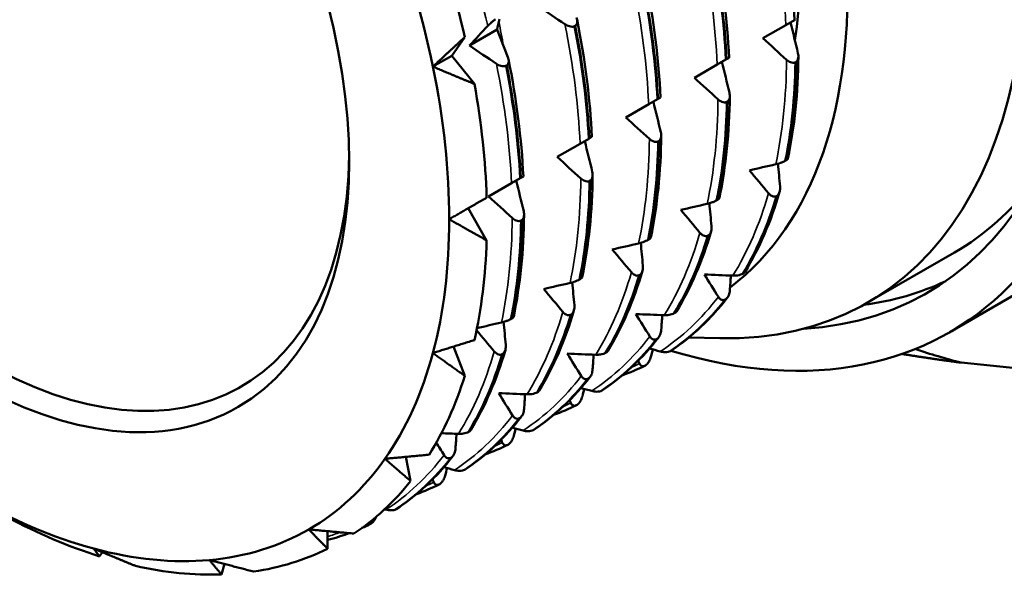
# Model space of a CAD drawing. Header units: millimetres. Extents: x 61 to 380, y 52 to 244.
# Tile 18 of 28: x 305 to 324, y 86 to 97. Entities that reach past the tile are written whole.
import ezdxf

# ---------------------------------------------------------------- set-up
doc = ezdxf.new("R2010")
doc.units = ezdxf.units.MM
doc.layers.add('Видимые тонкие (ГОСТ)', color=7, linetype='Continuous', lineweight=35)
doc.layers.add('Видимый контур (ГОСТ)', color=7, linetype='Continuous', lineweight=50)

msp = doc.modelspace()

# ---------------------------------------------------------------- linework, layer by layer
at = {"layer": 'Видимые тонкие (ГОСТ)'}
msp.add_ellipse((317.134, 105.547), major_axis=(7.75, -13.423), ratio=0.57735, start_param=0, end_param=3.141593, dxfattribs=at)
for points in [[(313.112, 98.86), (313.419, 98.069), (313.671, 97.276), (313.863, 96.496)], [(319.16, 98.749), (319.315, 97.979), (319.41, 97.228), (319.443, 96.51)], [(317.875, 98.008), (318.031, 97.238), (318.126, 96.486), (318.158, 95.768)], [(316.591, 97.266), (316.747, 96.496), (316.842, 95.745), (316.874, 95.027)], [(314.067, 96.577), (314.099, 96.422), (314.128, 96.268), (314.155, 96.115)], [(315.307, 96.525), (315.463, 95.755), (315.557, 95.003), (315.59, 94.286)], [(314.023, 95.783), (314.178, 95.013), (314.273, 94.262), (314.306, 93.544)], [(319.455, 95.86), (319.45, 95.164), (319.382, 94.507), (319.254, 93.901)], [(318.171, 95.119), (318.166, 94.423), (318.098, 93.765), (317.97, 93.159)], [(316.887, 94.377), (316.881, 93.682), (316.814, 93.024), (316.686, 92.418)], [(315.603, 93.636), (315.597, 92.94), (315.53, 92.283), (315.402, 91.676)], [(319.119, 93.358), (318.954, 92.785), (318.73, 92.266), (318.451, 91.813)], [(314.318, 92.895), (314.313, 92.199), (314.246, 91.541), (314.117, 90.935)], [(317.835, 92.617), (317.67, 92.043), (317.446, 91.525), (317.166, 91.072)], [(316.551, 91.875), (316.386, 91.302), (316.162, 90.783), (315.882, 90.33)], [(318.179, 91.416), (317.866, 91.004), (317.501, 90.66), (317.091, 90.392)], [(315.267, 91.134), (315.102, 90.56), (314.877, 90.042), (314.598, 89.589)], [(316.895, 90.674), (316.582, 90.263), (316.217, 89.919), (315.807, 89.651)], [(313.983, 90.393), (313.818, 89.819), (313.593, 89.3), (313.314, 88.848)], [(316.701, 90.167), (316.651, 90.142), (316.601, 90.118), (316.55, 90.095)], [(315.61, 89.933), (315.298, 89.521), (314.933, 89.178), (314.522, 88.91)], [(315.417, 89.426), (315.367, 89.401), (315.317, 89.376), (315.266, 89.353)], [(314.326, 89.192), (314.014, 88.78), (313.649, 88.436), (313.238, 88.168)], [(314.133, 88.685), (314.083, 88.659), (314.032, 88.635), (313.982, 88.612)], [(313.042, 88.45), (312.73, 88.038), (312.365, 87.695), (311.954, 87.427)], [(312.848, 87.943), (312.799, 87.918), (312.748, 87.894), (312.697, 87.87)], [(311.098, 87.001), (311.021, 86.973), (310.942, 86.947), (310.862, 86.923)]]:
    msp.add_open_spline(points, degree=3, dxfattribs=at)
at = {"layer": 'Видимый контур (ГОСТ)'}
for p, q in [((315.499, 96.496), (315.487, 96.489)), ((319.014, 96.263), (319.443, 96.51)), ((319.443, 96.51), (319.606, 96.604)), ((319.606, 96.604), (319.618, 96.611)), ((313.432, 96.284), (313.187, 95.935)), ((313.518, 96.126), (314.034, 96.424)), ((312.833, 95.731), (313.187, 95.935)), ((313.187, 95.935), (313.612, 95.406)), ((318.333, 95.869), (318.38, 95.896)), ((314.215, 95.754), (314.203, 95.747)), ((317.73, 95.521), (318.158, 95.768)), ((318.158, 95.768), (318.321, 95.863)), ((318.321, 95.863), (318.333, 95.869)), ((319.633, 95.818), (319.621, 95.811)), ((317.049, 95.128), (317.096, 95.155)), ((316.446, 94.78), (316.874, 95.027)), ((316.874, 95.027), (317.037, 95.121)), ((317.037, 95.121), (317.049, 95.128)), ((318.349, 95.077), (318.337, 95.07)), ((315.765, 94.387), (315.812, 94.414)), ((315.162, 94.038), (315.59, 94.286)), ((315.59, 94.286), (315.753, 94.38)), ((315.753, 94.38), (315.765, 94.387)), ((317.064, 94.335), (317.052, 94.328)), ((319.431, 93.965), (319.443, 93.972)), ((314.481, 93.645), (314.527, 93.672)), ((313.877, 93.297), (314.306, 93.544)), ((314.306, 93.544), (314.469, 93.638)), ((314.469, 93.638), (314.481, 93.645)), ((315.78, 93.594), (315.768, 93.587)), ((319.279, 93.31), (319.267, 93.303)), ((318.147, 93.224), (318.159, 93.231)), ((313.493, 93.075), (313.84, 92.474)), ((314.496, 92.852), (314.484, 92.845)), ((317.994, 92.569), (317.982, 92.562)), ((316.863, 92.482), (316.875, 92.489)), ((322.598, 92.246), (320.971, 91.307)), ((324.884, 92.123), (322.515, 90.756)), ((316.71, 91.828), (316.698, 91.821)), ((318.636, 91.848), (318.648, 91.855)), ((315.578, 91.741), (315.591, 91.748)), ((318.317, 91.37), (318.305, 91.363)), ((315.426, 91.086), (315.414, 91.079)), ((317.352, 91.107), (317.364, 91.114)), ((314.294, 91), (314.306, 91.007)), ((317.032, 90.629), (317.02, 90.622)), ((317.627, 90.655), (318.207, 90.642)), ((313.219, 90.483), (313.432, 89.935)), ((316.068, 90.365), (316.08, 90.372)), ((317.28, 90.399), (317.292, 90.406)), ((314.142, 90.345), (314.13, 90.338)), ((322.724, 90.182), (325.633, 89.894)), ((316.816, 90.131), (316.804, 90.124)), ((315.748, 89.887), (315.736, 89.88)), ((314.784, 89.624), (314.796, 89.631)), ((315.995, 89.658), (316.007, 89.665)), ((315.532, 89.39), (315.52, 89.383)), ((314.464, 89.146), (314.452, 89.139)), ((313.5, 88.882), (313.512, 88.889)), ((314.711, 88.916), (314.723, 88.923)), ((314.248, 88.649), (314.236, 88.642)), ((312.324, 88.416), (312.417, 87.964)), ((313.18, 88.404), (313.168, 88.397)), ((313.427, 88.175), (313.439, 88.182)), ((312.963, 87.907), (312.951, 87.9)), ((312.143, 87.433), (312.155, 87.44)), ((311.679, 87.166), (311.667, 87.159)), ((310.862, 87.023), (310.862, 86.694)), ((306.645, 86.629), (306.591, 86.552)), ((308.928, 86.409), (308.875, 86.213))]:
    msp.add_line(p, q, dxfattribs=at)
for centre, major_axis, start_param, end_param in [((314.765, 104.179), (7.75, -13.423), 5.730321, 9.987898), ((314.765, 104.179), (7.325, -12.687), 6.002153, 9.70581), ((313.846, 103.648), (7.125, -12.341), 5.945339, 9.762625), ((319.213, 106.747), (7.225, -12.514), 0.123388, 2.054726), ((311.583, 102.342), (6.375, -11.042), 0.071478, 3.158847), ((311.583, 102.342), (-5.75, 9.959), 3.76829, 5.639651), ((304.371, 98.178), (4.875, -8.444), 2.371463, 7.053315), ((304.159, 98.055), (6.35, -10.999), 1.047198, 1.308997), ((304.512, 98.259), (6.6, -11.432), 1.084393, 1.271801), ((304.159, 98.055), (6.35, -10.999), 0.785398, 1.047198), ((304.512, 98.259), (6.6, -11.432), 0.822594, 1.010002), ((315.473, 104.587), (7.125, -12.341), 0, 0.239473), ((304.159, 98.055), (6.35, -10.999), 0.523599, 0.785398), ((304.512, 98.259), (6.6, -11.432), 0.560794, 0.748202), ((315.473, 104.587), (7.325, -12.687), 6.048734, 6.2349), ((304.159, 98.055), (6.35, -10.999), 0.261799, 0.523599), ((319.213, 106.747), (9.242, -16.008), 5.701955, 5.769724), ((304.512, 98.259), (6.6, -11.432), 0.298995, 0.486403), ((304.159, 98.055), (6.35, -10.999), 0, 0.261799), ((304.512, 98.259), (6.6, -11.432), 0.037196, 0.224604), ((304.159, 98.055), (-6.35, 10.999), 2.356194, 2.617994), ((304.512, 98.259), (-6.6, 11.432), 2.39339, 2.580798), ((304.159, 98.055), (6.35, -10.999), 6.021386, 6.283185), ((304.159, 98.055), (6.35, -10.999), 5.759587, 6.021386), ((304.512, 98.259), (6.6, -11.432), 6.058582, 6.24599), ((304.512, 98.259), (6.6, -11.432), 5.796782, 5.98419)]:
    msp.add_ellipse(centre, major_axis=major_axis, ratio=0.57735, start_param=start_param, end_param=end_param, dxfattribs=at)
msp.add_ellipse((304.159, 98.055), major_axis=(-5.025, 8.704), ratio=0.57735, dxfattribs=at)
for points, knots in [([(324.884, 92.123), (325.711, 92.601), (326.406, 93.305), (327.468, 95.097), (327.831, 96.19), (328.189, 98.659), (328.18, 100.038), (327.788, 102.935), (327.404, 104.452), (326.303, 107.473), (325.587, 108.975), (323.892, 111.812), (322.914, 113.148), (320.796, 115.518), (319.656, 116.552), (317.325, 118.215), (316.135, 118.842), (313.825, 119.623), (312.705, 119.777), (310.842, 119.605), (310.069, 119.365), (309.384, 118.97)], [3.926991, 3.926991, 3.926991, 3.926991, 4.240944, 4.240944, 4.559126, 4.559126, 4.880513, 4.880513, 5.202093, 5.202093, 5.523395, 5.523395, 5.844596, 5.844596, 6.165936, 6.165936, 6.487552, 6.487552, 6.808722, 6.808722, 7.068583, 7.068583, 7.068583, 7.068583]), ([(313.863, 96.496), (313.872, 96.506), (313.883, 96.516), (313.904, 96.536), (313.914, 96.546), (313.94, 96.568), (313.955, 96.58), (313.983, 96.601), (313.996, 96.609), (314.008, 96.617)], [-0.02001764, -0.02001764, -0.02001764, -0.02001764, -0.01517559, -0.01517559, -0.01064091, -0.01064091, -0.00496205, -0.00496205, 0, 0, 0, 0]), ([(315.522, 96.649), (315.528, 96.635), (315.532, 96.621), (315.537, 96.594), (315.538, 96.581), (315.536, 96.553), (315.532, 96.538), (315.518, 96.513), (315.51, 96.503), (315.499, 96.496)], [-0.02001764, -0.02001764, -0.02001764, -0.02001764, -0.01517559, -0.01517559, -0.01064091, -0.01064091, -0.00496205, -0.00496205, 0, 0, 0, 0]), ([(315.487, 96.489), (315.48, 96.486), (315.473, 96.483), (315.458, 96.48), (315.45, 96.479), (315.424, 96.478), (315.406, 96.481), (315.362, 96.494), (315.334, 96.507), (315.307, 96.525)], [-0.02234974, -0.02234974, -0.02234974, -0.02234974, -0.0193503, -0.0193503, -0.01627138, -0.01627138, -0.00971082, -0.00971082, 0, 0, 0, 0]), ([(314.238, 95.908), (314.243, 95.894), (314.248, 95.88), (314.252, 95.853), (314.253, 95.84), (314.252, 95.811), (314.248, 95.796), (314.234, 95.772), (314.226, 95.762), (314.215, 95.754)], [-0.02001764, -0.02001764, -0.02001764, -0.02001764, -0.01517559, -0.01517559, -0.01064091, -0.01064091, -0.00496205, -0.00496205, 0, 0, 0, 0]), ([(319.67, 95.984), (319.674, 95.969), (319.676, 95.953), (319.678, 95.923), (319.678, 95.909), (319.673, 95.878), (319.668, 95.862), (319.653, 95.836), (319.644, 95.826), (319.633, 95.818)], [-0.02001764, -0.02001764, -0.02001764, -0.02001764, -0.01517559, -0.01517559, -0.01064091, -0.01064091, -0.00496205, -0.00496205, 0, 0, 0, 0]), ([(314.203, 95.747), (314.196, 95.744), (314.189, 95.742), (314.174, 95.738), (314.166, 95.737), (314.14, 95.737), (314.122, 95.739), (314.077, 95.752), (314.05, 95.765), (314.023, 95.783)], [-0.02234974, -0.02234974, -0.02234974, -0.02234974, -0.0193503, -0.0193503, -0.01627138, -0.01627138, -0.00971082, -0.00971082, 0, 0, 0, 0]), ([(319.621, 95.811), (319.614, 95.808), (319.607, 95.806), (319.593, 95.803), (319.585, 95.802), (319.561, 95.803), (319.544, 95.807), (319.503, 95.823), (319.479, 95.839), (319.455, 95.86)], [-0.02234974, -0.02234974, -0.02234974, -0.02234974, -0.0193503, -0.0193503, -0.01627138, -0.01627138, -0.00971082, -0.00971082, 0, 0, 0, 0]), ([(318.386, 95.243), (318.39, 95.228), (318.392, 95.212), (318.394, 95.182), (318.394, 95.168), (318.389, 95.137), (318.384, 95.121), (318.369, 95.094), (318.36, 95.084), (318.349, 95.077)], [-0.02001764, -0.02001764, -0.02001764, -0.02001764, -0.01517559, -0.01517559, -0.01064091, -0.01064091, -0.00496205, -0.00496205, 0, 0, 0, 0]), ([(318.337, 95.07), (318.33, 95.067), (318.323, 95.064), (318.309, 95.061), (318.301, 95.061), (318.277, 95.061), (318.26, 95.065), (318.219, 95.082), (318.194, 95.098), (318.171, 95.119)], [-0.02234974, -0.02234974, -0.02234974, -0.02234974, -0.0193503, -0.0193503, -0.01627138, -0.01627138, -0.00971082, -0.00971082, 0, 0, 0, 0]), ([(317.102, 94.502), (317.106, 94.486), (317.108, 94.471), (317.11, 94.441), (317.11, 94.426), (317.105, 94.395), (317.1, 94.379), (317.085, 94.353), (317.076, 94.343), (317.064, 94.335)], [-0.02001764, -0.02001764, -0.02001764, -0.02001764, -0.01517559, -0.01517559, -0.01064091, -0.01064091, -0.00496205, -0.00496205, 0, 0, 0, 0]), ([(317.052, 94.328), (317.046, 94.325), (317.039, 94.323), (317.024, 94.32), (317.017, 94.319), (316.993, 94.32), (316.976, 94.324), (316.935, 94.34), (316.91, 94.356), (316.887, 94.377)], [-0.02234974, -0.02234974, -0.02234974, -0.02234974, -0.0193503, -0.0193503, -0.01627138, -0.01627138, -0.00971082, -0.00971082, 0, 0, 0, 0]), ([(319.254, 93.901), (319.267, 93.904), (319.281, 93.907), (319.309, 93.915), (319.323, 93.92), (319.355, 93.931), (319.373, 93.938), (319.405, 93.952), (319.419, 93.958), (319.431, 93.965)], [-0.02001764, -0.02001764, -0.02001764, -0.02001764, -0.01517559, -0.01517559, -0.01064091, -0.01064091, -0.00496205, -0.00496205, 0, 0, 0, 0]), ([(319.443, 93.972), (319.449, 93.976), (319.454, 93.979), (319.463, 93.986), (319.467, 93.989), (319.478, 93.999), (319.481, 94.005), (319.482, 94.009)], [-0.02234974, -0.02234974, -0.02234974, -0.02234974, -0.0193503, -0.0193503, -0.01627138, -0.01627138, -0.00976275, -0.00976275, -0.00976275, -0.00976275]), ([(315.818, 93.76), (315.821, 93.745), (315.824, 93.729), (315.826, 93.699), (315.825, 93.685), (315.821, 93.654), (315.816, 93.638), (315.801, 93.612), (315.791, 93.601), (315.78, 93.594)], [-0.02001764, -0.02001764, -0.02001764, -0.02001764, -0.01517559, -0.01517559, -0.01064091, -0.01064091, -0.00496205, -0.00496205, 0, 0, 0, 0]), ([(315.768, 93.587), (315.762, 93.584), (315.755, 93.581), (315.74, 93.578), (315.733, 93.578), (315.708, 93.578), (315.692, 93.582), (315.651, 93.599), (315.626, 93.615), (315.603, 93.636)], [-0.02234974, -0.02234974, -0.02234974, -0.02234974, -0.0193503, -0.0193503, -0.01627138, -0.01627138, -0.00971082, -0.00971082, 0, 0, 0, 0]), ([(319.334, 93.482), (319.336, 93.466), (319.336, 93.45), (319.334, 93.419), (319.332, 93.404), (319.324, 93.372), (319.317, 93.355), (319.3, 93.328), (319.29, 93.318), (319.279, 93.31)], [-0.02001764, -0.02001764, -0.02001764, -0.02001764, -0.01517559, -0.01517559, -0.01064091, -0.01064091, -0.00496205, -0.00496205, 0, 0, 0, 0]), ([(319.267, 93.303), (319.26, 93.3), (319.253, 93.298), (319.24, 93.295), (319.233, 93.295), (319.21, 93.296), (319.195, 93.301), (319.159, 93.319), (319.138, 93.336), (319.119, 93.358)], [-0.02234974, -0.02234974, -0.02234974, -0.02234974, -0.0193503, -0.0193503, -0.01627138, -0.01627138, -0.00971082, -0.00971082, 0, 0, 0, 0]), ([(317.97, 93.159), (317.983, 93.162), (317.997, 93.166), (318.025, 93.174), (318.039, 93.178), (318.071, 93.189), (318.089, 93.196), (318.121, 93.21), (318.135, 93.217), (318.147, 93.224)], [-0.02001764, -0.02001764, -0.02001764, -0.02001764, -0.01517559, -0.01517559, -0.01064091, -0.01064091, -0.00496205, -0.00496205, 0, 0, 0, 0]), ([(318.159, 93.231), (318.165, 93.234), (318.17, 93.238), (318.179, 93.245), (318.183, 93.248), (318.193, 93.257), (318.197, 93.263), (318.198, 93.268)], [-0.02234974, -0.02234974, -0.02234974, -0.02234974, -0.0193503, -0.0193503, -0.01627138, -0.01627138, -0.00976275, -0.00976275, -0.00976275, -0.00976275]), ([(314.534, 93.019), (314.537, 93.003), (314.54, 92.988), (314.542, 92.958), (314.541, 92.943), (314.537, 92.913), (314.531, 92.896), (314.516, 92.87), (314.507, 92.86), (314.496, 92.852)], [-0.02001764, -0.02001764, -0.02001764, -0.02001764, -0.01517559, -0.01517559, -0.01064091, -0.01064091, -0.00496205, -0.00496205, 0, 0, 0, 0]), ([(314.484, 92.845), (314.478, 92.842), (314.471, 92.84), (314.456, 92.837), (314.448, 92.836), (314.424, 92.837), (314.407, 92.841), (314.367, 92.857), (314.342, 92.873), (314.318, 92.895)], [-0.02234974, -0.02234974, -0.02234974, -0.02234974, -0.0193503, -0.0193503, -0.01627138, -0.01627138, -0.00971082, -0.00971082, 0, 0, 0, 0]), ([(317.982, 92.562), (317.976, 92.559), (317.969, 92.557), (317.955, 92.554), (317.948, 92.554), (317.926, 92.555), (317.911, 92.559), (317.875, 92.577), (317.854, 92.594), (317.835, 92.617)], [-0.02234974, -0.02234974, -0.02234974, -0.02234974, -0.0193503, -0.0193503, -0.01627138, -0.01627138, -0.00971082, -0.00971082, 0, 0, 0, 0]), ([(318.05, 92.741), (318.052, 92.725), (318.052, 92.709), (318.05, 92.678), (318.048, 92.663), (318.04, 92.631), (318.033, 92.614), (318.015, 92.587), (318.006, 92.577), (317.994, 92.569)], [-0.02001764, -0.02001764, -0.02001764, -0.02001764, -0.01517559, -0.01517559, -0.01064091, -0.01064091, -0.00496205, -0.00496205, 0, 0, 0, 0]), ([(316.686, 92.418), (316.699, 92.421), (316.713, 92.424), (316.741, 92.433), (316.755, 92.437), (316.787, 92.448), (316.805, 92.455), (316.836, 92.469), (316.85, 92.476), (316.863, 92.482)], [-0.02001764, -0.02001764, -0.02001764, -0.02001764, -0.01517559, -0.01517559, -0.01064091, -0.01064091, -0.00496205, -0.00496205, 0, 0, 0, 0]), ([(316.875, 92.489), (316.881, 92.493), (316.886, 92.496), (316.895, 92.503), (316.899, 92.506), (316.909, 92.516), (316.913, 92.522), (316.914, 92.526)], [-0.02234974, -0.02234974, -0.02234974, -0.02234974, -0.0193503, -0.0193503, -0.01627138, -0.01627138, -0.00976275, -0.00976275, -0.00976275, -0.00976275]), ([(316.698, 91.821), (316.692, 91.818), (316.685, 91.815), (316.671, 91.813), (316.664, 91.812), (316.642, 91.813), (316.627, 91.818), (316.591, 91.836), (316.57, 91.853), (316.551, 91.875)], [-0.02234974, -0.02234974, -0.02234974, -0.02234974, -0.0193503, -0.0193503, -0.01627138, -0.01627138, -0.00971082, -0.00971082, 0, 0, 0, 0]), ([(316.766, 92), (316.768, 91.983), (316.768, 91.967), (316.766, 91.936), (316.764, 91.921), (316.755, 91.889), (316.749, 91.873), (316.731, 91.846), (316.722, 91.835), (316.71, 91.828)], [-0.02001764, -0.02001764, -0.02001764, -0.02001764, -0.01517559, -0.01517559, -0.01064091, -0.01064091, -0.00496205, -0.00496205, 0, 0, 0, 0]), ([(318.451, 91.813), (318.465, 91.813), (318.48, 91.813), (318.51, 91.815), (318.525, 91.816), (318.558, 91.821), (318.577, 91.826), (318.61, 91.836), (318.624, 91.842), (318.636, 91.848)], [-0.02001764, -0.02001764, -0.02001764, -0.02001764, -0.01517559, -0.01517559, -0.01064091, -0.01064091, -0.00496205, -0.00496205, 0, 0, 0, 0]), ([(318.648, 91.855), (318.654, 91.859), (318.659, 91.863), (318.668, 91.87), (318.672, 91.875), (318.676, 91.88), (318.677, 91.881), (318.678, 91.883)], [-0.022349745, -0.022349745, -0.022349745, -0.022349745, -0.019350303, -0.019350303, -0.016271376, -0.016271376, -0.015179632, -0.015179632, -0.015179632, -0.015179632]), ([(315.402, 91.676), (315.415, 91.679), (315.429, 91.683), (315.457, 91.691), (315.471, 91.696), (315.503, 91.707), (315.52, 91.714), (315.552, 91.727), (315.566, 91.734), (315.578, 91.741)], [-0.02001764, -0.02001764, -0.02001764, -0.02001764, -0.01517559, -0.01517559, -0.01064091, -0.01064091, -0.00496205, -0.00496205, 0, 0, 0, 0]), ([(315.591, 91.748), (315.596, 91.751), (315.602, 91.755), (315.611, 91.762), (315.615, 91.765), (315.625, 91.775), (315.629, 91.78), (315.63, 91.785)], [-0.02234974, -0.02234974, -0.02234974, -0.02234974, -0.0193503, -0.0193503, -0.01627138, -0.01627138, -0.00976275, -0.00976275, -0.00976275, -0.00976275]), ([(318.394, 91.54), (318.393, 91.524), (318.39, 91.508), (318.384, 91.477), (318.38, 91.463), (318.367, 91.431), (318.358, 91.415), (318.339, 91.388), (318.328, 91.378), (318.317, 91.37)], [-0.02001764, -0.02001764, -0.02001764, -0.02001764, -0.01517559, -0.01517559, -0.01064091, -0.01064091, -0.00496205, -0.00496205, 0, 0, 0, 0]), ([(318.305, 91.363), (318.298, 91.36), (318.292, 91.358), (318.279, 91.355), (318.272, 91.354), (318.252, 91.355), (318.239, 91.36), (318.209, 91.377), (318.193, 91.394), (318.179, 91.416)], [-0.02234974, -0.02234974, -0.02234974, -0.02234974, -0.0193503, -0.0193503, -0.01627138, -0.01627138, -0.00971082, -0.00971082, 0, 0, 0, 0]), ([(315.414, 91.079), (315.408, 91.076), (315.401, 91.074), (315.387, 91.071), (315.38, 91.071), (315.358, 91.072), (315.342, 91.076), (315.307, 91.094), (315.286, 91.111), (315.267, 91.134)], [-0.02234974, -0.02234974, -0.02234974, -0.02234974, -0.0193503, -0.0193503, -0.01627138, -0.01627138, -0.00971082, -0.00971082, 0, 0, 0, 0]), ([(315.482, 91.258), (315.483, 91.242), (315.484, 91.226), (315.482, 91.195), (315.479, 91.18), (315.471, 91.148), (315.465, 91.131), (315.447, 91.104), (315.437, 91.094), (315.426, 91.086)], [-0.02001764, -0.02001764, -0.02001764, -0.02001764, -0.01517559, -0.01517559, -0.01064091, -0.01064091, -0.00496205, -0.00496205, 0, 0, 0, 0]), ([(317.166, 91.072), (317.181, 91.071), (317.196, 91.071), (317.226, 91.073), (317.24, 91.075), (317.274, 91.08), (317.293, 91.084), (317.326, 91.094), (317.34, 91.1), (317.352, 91.107)], [-0.02001764, -0.02001764, -0.02001764, -0.02001764, -0.01517559, -0.01517559, -0.01064091, -0.01064091, -0.00496205, -0.00496205, 0, 0, 0, 0]), ([(317.364, 91.114), (317.37, 91.117), (317.375, 91.121), (317.384, 91.129), (317.388, 91.133), (317.392, 91.139), (317.393, 91.14), (317.394, 91.141)], [-0.022349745, -0.022349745, -0.022349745, -0.022349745, -0.019350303, -0.019350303, -0.016271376, -0.016271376, -0.015179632, -0.015179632, -0.015179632, -0.015179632]), ([(314.117, 90.935), (314.131, 90.938), (314.145, 90.942), (314.173, 90.95), (314.187, 90.954), (314.218, 90.965), (314.236, 90.972), (314.268, 90.986), (314.282, 90.993), (314.294, 91)], [-0.02001764, -0.02001764, -0.02001764, -0.02001764, -0.01517559, -0.01517559, -0.01064091, -0.01064091, -0.00496205, -0.00496205, 0, 0, 0, 0]), ([(314.306, 91.007), (314.312, 91.01), (314.317, 91.014), (314.327, 91.02), (314.331, 91.024), (314.341, 91.033), (314.345, 91.039), (314.346, 91.044)], [-0.02234974, -0.02234974, -0.02234974, -0.02234974, -0.0193503, -0.0193503, -0.01627138, -0.01627138, -0.00976275, -0.00976275, -0.00976275, -0.00976275]), ([(317.11, 90.799), (317.109, 90.783), (317.106, 90.767), (317.1, 90.736), (317.095, 90.721), (317.083, 90.69), (317.074, 90.673), (317.054, 90.647), (317.044, 90.636), (317.032, 90.629)], [-0.02001764, -0.02001764, -0.02001764, -0.02001764, -0.01517559, -0.01517559, -0.01064091, -0.01064091, -0.00496205, -0.00496205, 0, 0, 0, 0]), ([(317.02, 90.622), (317.014, 90.619), (317.008, 90.616), (316.995, 90.614), (316.988, 90.613), (316.968, 90.614), (316.955, 90.618), (316.925, 90.636), (316.908, 90.652), (316.895, 90.674)], [-0.02234974, -0.02234974, -0.02234974, -0.02234974, -0.0193503, -0.0193503, -0.01627138, -0.01627138, -0.00971082, -0.00971082, 0, 0, 0, 0]), ([(314.13, 90.338), (314.123, 90.335), (314.117, 90.332), (314.103, 90.33), (314.096, 90.329), (314.073, 90.33), (314.058, 90.335), (314.023, 90.353), (314.002, 90.37), (313.983, 90.393)], [-0.02234974, -0.02234974, -0.02234974, -0.02234974, -0.0193503, -0.0193503, -0.01627138, -0.01627138, -0.00971082, -0.00971082, 0, 0, 0, 0]), ([(314.198, 90.517), (314.199, 90.501), (314.2, 90.484), (314.197, 90.453), (314.195, 90.438), (314.187, 90.406), (314.18, 90.39), (314.163, 90.363), (314.153, 90.352), (314.142, 90.345)], [-0.02001764, -0.02001764, -0.02001764, -0.02001764, -0.01517559, -0.01517559, -0.01064091, -0.01064091, -0.00496205, -0.00496205, 0, 0, 0, 0]), ([(315.882, 90.33), (315.897, 90.33), (315.912, 90.33), (315.941, 90.332), (315.956, 90.333), (315.99, 90.339), (316.008, 90.343), (316.042, 90.353), (316.056, 90.359), (316.068, 90.365)], [-0.02001764, -0.02001764, -0.02001764, -0.02001764, -0.01517559, -0.01517559, -0.01064091, -0.01064091, -0.00496205, -0.00496205, 0, 0, 0, 0]), ([(316.08, 90.372), (316.086, 90.376), (316.091, 90.38), (316.1, 90.388), (316.104, 90.392), (316.108, 90.397), (316.109, 90.399), (316.11, 90.4)], [-0.022349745, -0.022349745, -0.022349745, -0.022349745, -0.019350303, -0.019350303, -0.016271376, -0.016271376, -0.015179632, -0.015179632, -0.015179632, -0.015179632]), ([(317.091, 90.392), (317.105, 90.388), (317.121, 90.385), (317.151, 90.381), (317.166, 90.38), (317.201, 90.379), (317.219, 90.381), (317.253, 90.388), (317.267, 90.393), (317.28, 90.399)], [-0.02001764, -0.02001764, -0.02001764, -0.02001764, -0.01517559, -0.01517559, -0.01064091, -0.01064091, -0.00496205, -0.00496205, 0, 0, 0, 0]), ([(316.804, 90.124), (316.798, 90.121), (316.792, 90.119), (316.779, 90.116), (316.773, 90.115), (316.755, 90.115), (316.744, 90.118), (316.721, 90.133), (316.709, 90.148), (316.701, 90.167)], [-0.02234974, -0.02234974, -0.02234974, -0.02234974, -0.0193503, -0.0193503, -0.01627138, -0.01627138, -0.00971082, -0.00971082, 0, 0, 0, 0]), ([(316.916, 90.292), (316.912, 90.277), (316.907, 90.262), (316.896, 90.233), (316.889, 90.22), (316.872, 90.19), (316.862, 90.174), (316.839, 90.149), (316.828, 90.139), (316.816, 90.131)], [-0.02001764, -0.02001764, -0.02001764, -0.02001764, -0.01517559, -0.01517559, -0.01064091, -0.01064091, -0.00496205, -0.00496205, 0, 0, 0, 0]), ([(315.825, 90.057), (315.824, 90.041), (315.822, 90.025), (315.816, 89.995), (315.811, 89.98), (315.799, 89.948), (315.79, 89.932), (315.77, 89.905), (315.76, 89.895), (315.748, 89.887)], [-0.02001764, -0.02001764, -0.02001764, -0.02001764, -0.01517559, -0.01517559, -0.01064091, -0.01064091, -0.00496205, -0.00496205, 0, 0, 0, 0]), ([(315.736, 89.88), (315.73, 89.877), (315.723, 89.875), (315.71, 89.872), (315.704, 89.872), (315.684, 89.872), (315.67, 89.877), (315.641, 89.894), (315.624, 89.911), (315.61, 89.933)], [-0.02234974, -0.02234974, -0.02234974, -0.02234974, -0.0193503, -0.0193503, -0.01627138, -0.01627138, -0.00971082, -0.00971082, 0, 0, 0, 0]), ([(314.598, 89.589), (314.612, 89.588), (314.627, 89.589), (314.657, 89.59), (314.672, 89.592), (314.706, 89.597), (314.724, 89.601), (314.757, 89.612), (314.772, 89.617), (314.784, 89.624)], [-0.02001764, -0.02001764, -0.02001764, -0.02001764, -0.01517559, -0.01517559, -0.01064091, -0.01064091, -0.00496205, -0.00496205, 0, 0, 0, 0]), ([(314.796, 89.631), (314.802, 89.635), (314.807, 89.638), (314.816, 89.646), (314.82, 89.65), (314.824, 89.656), (314.825, 89.657), (314.826, 89.659)], [-0.022349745, -0.022349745, -0.022349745, -0.022349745, -0.019350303, -0.019350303, -0.016271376, -0.016271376, -0.015179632, -0.015179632, -0.015179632, -0.015179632]), ([(315.807, 89.651), (315.821, 89.647), (315.837, 89.644), (315.867, 89.639), (315.882, 89.638), (315.916, 89.638), (315.935, 89.64), (315.969, 89.647), (315.983, 89.651), (315.995, 89.658)], [-0.02001764, -0.02001764, -0.02001764, -0.02001764, -0.01517559, -0.01517559, -0.01064091, -0.01064091, -0.00496205, -0.00496205, 0, 0, 0, 0]), ([(315.52, 89.383), (315.513, 89.38), (315.507, 89.377), (315.495, 89.374), (315.489, 89.374), (315.471, 89.373), (315.46, 89.377), (315.437, 89.392), (315.425, 89.406), (315.417, 89.426)], [-0.02234974, -0.02234974, -0.02234974, -0.02234974, -0.0193503, -0.0193503, -0.01627138, -0.01627138, -0.00971082, -0.00971082, 0, 0, 0, 0]), ([(315.632, 89.55), (315.628, 89.535), (315.623, 89.521), (315.612, 89.492), (315.605, 89.478), (315.588, 89.449), (315.577, 89.433), (315.555, 89.407), (315.543, 89.398), (315.532, 89.39)], [-0.02001764, -0.02001764, -0.02001764, -0.02001764, -0.01517559, -0.01517559, -0.01064091, -0.01064091, -0.00496205, -0.00496205, 0, 0, 0, 0]), ([(314.541, 89.316), (314.54, 89.3), (314.538, 89.284), (314.531, 89.253), (314.527, 89.239), (314.515, 89.207), (314.506, 89.19), (314.486, 89.164), (314.476, 89.153), (314.464, 89.146)], [-0.02001764, -0.02001764, -0.02001764, -0.02001764, -0.01517559, -0.01517559, -0.01064091, -0.01064091, -0.00496205, -0.00496205, 0, 0, 0, 0]), ([(314.452, 89.139), (314.446, 89.136), (314.439, 89.134), (314.426, 89.131), (314.42, 89.13), (314.399, 89.131), (314.386, 89.135), (314.356, 89.153), (314.34, 89.169), (314.326, 89.192)], [-0.02234974, -0.02234974, -0.02234974, -0.02234974, -0.0193503, -0.0193503, -0.01627138, -0.01627138, -0.00971082, -0.00971082, 0, 0, 0, 0]), ([(313.314, 88.848), (313.328, 88.847), (313.343, 88.847), (313.373, 88.849), (313.388, 88.85), (313.422, 88.856), (313.44, 88.86), (313.473, 88.87), (313.487, 88.876), (313.5, 88.882)], [-0.02001764, -0.02001764, -0.02001764, -0.02001764, -0.01517559, -0.01517559, -0.01064091, -0.01064091, -0.00496205, -0.00496205, 0, 0, 0, 0]), ([(313.512, 88.889), (313.518, 88.893), (313.523, 88.897), (313.532, 88.905), (313.535, 88.909), (313.54, 88.914), (313.54, 88.916), (313.541, 88.917)], [-0.022349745, -0.022349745, -0.022349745, -0.022349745, -0.019350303, -0.019350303, -0.016271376, -0.016271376, -0.015179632, -0.015179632, -0.015179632, -0.015179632]), ([(314.522, 88.91), (314.537, 88.906), (314.552, 88.902), (314.583, 88.898), (314.598, 88.897), (314.632, 88.897), (314.651, 88.898), (314.685, 88.905), (314.699, 88.91), (314.711, 88.916)], [-0.02001764, -0.02001764, -0.02001764, -0.02001764, -0.01517559, -0.01517559, -0.01064091, -0.01064091, -0.00496205, -0.00496205, 0, 0, 0, 0]), ([(314.348, 88.809), (314.344, 88.794), (314.339, 88.779), (314.327, 88.751), (314.321, 88.737), (314.304, 88.707), (314.293, 88.692), (314.27, 88.666), (314.259, 88.656), (314.248, 88.649)], [-0.02001764, -0.02001764, -0.02001764, -0.02001764, -0.01517559, -0.01517559, -0.01064091, -0.01064091, -0.00496205, -0.00496205, 0, 0, 0, 0]), ([(313.257, 88.574), (313.256, 88.558), (313.254, 88.542), (313.247, 88.512), (313.243, 88.497), (313.231, 88.465), (313.222, 88.449), (313.202, 88.422), (313.191, 88.412), (313.18, 88.404)], [-0.02001764, -0.02001764, -0.02001764, -0.02001764, -0.01517559, -0.01517559, -0.01064091, -0.01064091, -0.00496205, -0.00496205, 0, 0, 0, 0]), ([(314.236, 88.642), (314.229, 88.638), (314.223, 88.636), (314.211, 88.633), (314.205, 88.632), (314.187, 88.632), (314.176, 88.635), (314.153, 88.65), (314.141, 88.665), (314.133, 88.685)], [-0.02234974, -0.02234974, -0.02234974, -0.02234974, -0.0193503, -0.0193503, -0.01627138, -0.01627138, -0.00971082, -0.00971082, 0, 0, 0, 0]), ([(313.168, 88.397), (313.162, 88.394), (313.155, 88.392), (313.142, 88.389), (313.135, 88.389), (313.115, 88.39), (313.102, 88.394), (313.072, 88.411), (313.056, 88.428), (313.042, 88.45)], [-0.02234974, -0.02234974, -0.02234974, -0.02234974, -0.0193503, -0.0193503, -0.01627138, -0.01627138, -0.00971082, -0.00971082, 0, 0, 0, 0]), ([(313.238, 88.168), (313.253, 88.164), (313.268, 88.161), (313.299, 88.157), (313.314, 88.155), (313.348, 88.155), (313.367, 88.157), (313.4, 88.164), (313.415, 88.168), (313.427, 88.175)], [-0.02001764, -0.02001764, -0.02001764, -0.02001764, -0.01517559, -0.01517559, -0.01064091, -0.01064091, -0.00496205, -0.00496205, 0, 0, 0, 0]), ([(313.064, 88.067), (313.06, 88.053), (313.055, 88.038), (313.043, 88.009), (313.037, 87.995), (313.02, 87.966), (313.009, 87.95), (312.986, 87.925), (312.975, 87.915), (312.963, 87.907)], [-0.02001764, -0.02001764, -0.02001764, -0.02001764, -0.01517559, -0.01517559, -0.01064091, -0.01064091, -0.00496205, -0.00496205, 0, 0, 0, 0]), ([(312.951, 87.9), (312.945, 87.897), (312.939, 87.895), (312.927, 87.891), (312.921, 87.891), (312.903, 87.891), (312.892, 87.894), (312.868, 87.909), (312.857, 87.923), (312.848, 87.943)], [-0.02234974, -0.02234974, -0.02234974, -0.02234974, -0.0193503, -0.0193503, -0.01627138, -0.01627138, -0.00971082, -0.00971082, 0, 0, 0, 0]), ([(311.954, 87.427), (311.969, 87.423), (311.984, 87.42), (312.015, 87.415), (312.03, 87.414), (312.064, 87.414), (312.083, 87.415), (312.116, 87.422), (312.13, 87.427), (312.143, 87.433)], [-0.02001764, -0.02001764, -0.02001764, -0.02001764, -0.01517559, -0.01517559, -0.01064091, -0.01064091, -0.00496205, -0.00496205, 0, 0, 0, 0]), ([(311.768, 87.291), (311.767, 87.288), (311.766, 87.285), (311.759, 87.268), (311.753, 87.254), (311.736, 87.224), (311.725, 87.209), (311.702, 87.183), (311.691, 87.173), (311.679, 87.166)], [-0.01615951, -0.01615951, -0.01615951, -0.01615951, -0.01517559, -0.01517559, -0.01064091, -0.01064091, -0.00496205, -0.00496205, 0, 0, 0, 0]), ([(311.667, 87.159), (311.661, 87.156), (311.655, 87.153), (311.643, 87.15), (311.637, 87.149), (311.62, 87.149), (311.611, 87.152), (311.602, 87.156)], [-0.02234974, -0.02234974, -0.02234974, -0.02234974, -0.0193503, -0.0193503, -0.01627138, -0.01627138, -0.01060667, -0.01060667, -0.01060667, -0.01060667])]:
    msp.add_open_spline(points, degree=3, knots=knots, dxfattribs=at)
for points in [[(319.339, 98.713), (319.482, 97.989), (319.571, 97.282), (319.606, 96.604)], [(318.102, 98.094), (318.253, 97.341), (318.346, 96.601), (318.38, 95.896)], [(318.055, 97.972), (318.198, 97.248), (318.287, 96.54), (318.321, 95.863)], [(318.333, 95.869), (318.299, 96.547), (318.21, 97.255), (318.067, 97.979)], [(316.818, 97.352), (316.969, 96.599), (317.062, 95.86), (317.096, 95.155)], [(316.771, 97.23), (316.913, 96.506), (317.003, 95.799), (317.037, 95.121)], [(317.049, 95.128), (317.015, 95.806), (316.925, 96.513), (316.783, 97.237)], [(315.307, 96.525), (315.139, 96.639), (314.97, 96.753), (314.802, 96.868)], [(314.078, 96.62), (314.064, 96.555), (314.049, 96.49), (314.034, 96.424)], [(313.518, 96.126), (313.632, 96.249), (313.748, 96.373), (313.863, 96.496)], [(315.487, 96.489), (315.629, 95.765), (315.719, 95.058), (315.753, 94.38)], [(315.765, 94.387), (315.731, 95.065), (315.641, 95.772), (315.499, 96.496)], [(315.534, 96.611), (315.684, 95.858), (315.778, 95.118), (315.812, 94.414)], [(319.53, 96.56), (319.578, 96.368), (319.624, 96.176), (319.67, 95.984)], [(314.034, 96.424), (314.103, 96.252), (314.171, 96.08), (314.238, 95.908)], [(319.455, 95.86), (319.308, 95.994), (319.161, 96.128), (319.014, 96.263)], [(314.023, 95.783), (313.854, 95.897), (313.686, 96.011), (313.518, 96.126)], [(319.678, 95.922), (319.671, 95.246), (319.605, 94.603), (319.482, 94.009)], [(314.203, 95.747), (314.345, 95.023), (314.434, 94.316), (314.469, 93.638)], [(314.481, 93.645), (314.446, 94.323), (314.357, 95.03), (314.215, 95.754)], [(314.249, 95.869), (314.4, 95.116), (314.494, 94.377), (314.527, 93.672)], [(318.246, 95.819), (318.293, 95.627), (318.34, 95.435), (318.386, 95.243)], [(319.621, 95.811), (319.612, 95.158), (319.548, 94.539), (319.431, 93.965)], [(319.443, 93.972), (319.56, 94.546), (319.624, 95.165), (319.633, 95.818)], [(318.171, 95.119), (318.024, 95.252), (317.877, 95.386), (317.73, 95.521)], [(318.394, 95.18), (318.387, 94.505), (318.321, 93.862), (318.198, 93.268)], [(316.962, 95.077), (317.009, 94.885), (317.056, 94.693), (317.102, 94.502)], [(318.337, 95.07), (318.328, 94.417), (318.264, 93.798), (318.147, 93.224)], [(318.159, 93.231), (318.276, 93.805), (318.34, 94.424), (318.349, 95.077)], [(316.887, 94.377), (316.74, 94.511), (316.592, 94.645), (316.446, 94.78)], [(317.109, 94.439), (317.102, 93.764), (317.037, 93.12), (316.914, 92.526)], [(315.677, 94.336), (315.725, 94.144), (315.772, 93.952), (315.818, 93.76)], [(317.052, 94.328), (317.043, 93.675), (316.98, 93.056), (316.863, 92.482)], [(316.875, 92.489), (316.992, 93.063), (317.055, 93.682), (317.064, 94.335)], [(315.603, 93.636), (315.455, 93.769), (315.308, 93.903), (315.162, 94.038)], [(318.762, 93.786), (318.925, 93.824), (319.09, 93.862), (319.254, 93.901)], [(319.294, 93.911), (319.308, 93.768), (319.322, 93.625), (319.334, 93.482)], [(315.825, 93.697), (315.818, 93.022), (315.753, 92.379), (315.63, 91.785)], [(319.119, 93.358), (319, 93.5), (318.88, 93.643), (318.762, 93.786)], [(314.393, 93.595), (314.441, 93.403), (314.488, 93.211), (314.534, 93.019)], [(315.768, 93.587), (315.759, 92.934), (315.696, 92.315), (315.578, 91.741)], [(315.591, 91.748), (315.708, 92.322), (315.771, 92.941), (315.78, 93.594)], [(314.318, 92.895), (314.171, 93.028), (314.024, 93.162), (313.877, 93.297)], [(319.267, 93.303), (319.108, 92.767), (318.896, 92.279), (318.636, 91.848)], [(318.648, 91.855), (318.908, 92.286), (319.12, 92.774), (319.279, 93.31)], [(319.326, 93.383), (319.165, 92.832), (318.947, 92.327), (318.678, 91.883)], [(317.477, 93.045), (317.641, 93.083), (317.805, 93.121), (317.97, 93.159)], [(318.01, 93.17), (318.024, 93.027), (318.037, 92.884), (318.05, 92.741)], [(314.541, 92.956), (314.534, 92.281), (314.468, 91.637), (314.346, 91.044)], [(317.835, 92.617), (317.716, 92.759), (317.596, 92.901), (317.477, 93.045)], [(314.484, 92.845), (314.475, 92.193), (314.411, 91.574), (314.294, 91)], [(314.306, 91.007), (314.423, 91.581), (314.487, 92.199), (314.496, 92.852)], [(317.982, 92.562), (317.823, 92.025), (317.612, 91.537), (317.352, 91.107)], [(317.364, 91.114), (317.624, 91.544), (317.835, 92.032), (317.994, 92.569)], [(318.042, 92.642), (317.881, 92.09), (317.663, 91.585), (317.394, 91.141)], [(316.193, 92.303), (316.357, 92.341), (316.521, 92.379), (316.686, 92.418)], [(316.726, 92.428), (316.74, 92.285), (316.753, 92.142), (316.766, 92)], [(316.551, 91.875), (316.431, 92.017), (316.312, 92.16), (316.193, 92.303)], [(316.08, 90.372), (316.34, 90.803), (316.551, 91.291), (316.71, 91.828)], [(316.758, 91.9), (316.596, 91.349), (316.378, 90.844), (316.11, 90.4)], [(317.918, 91.834), (318.095, 91.827), (318.273, 91.82), (318.451, 91.813)], [(318.179, 91.416), (318.091, 91.554), (318.004, 91.694), (317.918, 91.834)], [(314.909, 91.562), (315.073, 91.6), (315.237, 91.638), (315.402, 91.676)], [(315.442, 91.687), (315.456, 91.544), (315.469, 91.401), (315.482, 91.258)], [(316.698, 91.821), (316.539, 91.284), (316.328, 90.796), (316.068, 90.365)], [(318.413, 91.815), (318.407, 91.723), (318.4, 91.632), (318.394, 91.54)], [(315.267, 91.134), (315.147, 91.276), (315.028, 91.419), (314.909, 91.562)], [(318.305, 91.363), (318.007, 90.979), (317.663, 90.656), (317.28, 90.399)], [(317.292, 90.406), (317.675, 90.663), (318.019, 90.986), (318.317, 91.37)], [(318.346, 91.398), (318.042, 91.005), (317.688, 90.671), (317.293, 90.407)], [(314.796, 89.631), (315.056, 90.061), (315.267, 90.549), (315.426, 91.086)], [(315.474, 91.159), (315.312, 90.607), (315.094, 90.103), (314.826, 89.659)], [(316.634, 91.093), (316.811, 91.085), (316.989, 91.078), (317.166, 91.072)], [(316.895, 90.674), (316.807, 90.813), (316.72, 90.953), (316.634, 91.093)], [(313.658, 90.828), (313.811, 90.864), (313.964, 90.899), (314.117, 90.935)], [(314.158, 90.945), (314.171, 90.802), (314.185, 90.66), (314.198, 90.517)], [(315.414, 91.079), (315.255, 90.542), (315.044, 90.054), (314.784, 89.624)], [(317.129, 91.073), (317.123, 90.982), (317.116, 90.89), (317.11, 90.799)], [(313.983, 90.393), (313.872, 90.524), (313.761, 90.656), (313.651, 90.789)], [(317.02, 90.622), (316.723, 90.238), (316.379, 89.915), (315.995, 89.658)], [(316.007, 89.665), (316.391, 89.922), (316.735, 90.245), (317.032, 90.629)], [(317.062, 90.657), (316.758, 90.264), (316.403, 89.93), (316.008, 89.665)], [(314.19, 90.417), (314.028, 89.866), (313.81, 89.361), (313.541, 88.917)], [(315.35, 90.351), (315.527, 90.344), (315.704, 90.337), (315.882, 90.33)], [(315.61, 89.933), (315.523, 90.072), (315.436, 90.211), (315.35, 90.351)], [(316.89, 90.447), (316.957, 90.429), (317.024, 90.41), (317.091, 90.392)], [(316.953, 90.43), (316.941, 90.384), (316.928, 90.338), (316.916, 90.292)], [(314.13, 90.338), (313.971, 89.801), (313.76, 89.313), (313.5, 88.882)], [(313.512, 88.889), (313.772, 89.32), (313.983, 89.808), (314.142, 90.345)], [(315.845, 90.332), (315.838, 90.24), (315.832, 90.149), (315.825, 90.057)], [(316.701, 90.167), (316.694, 90.185), (316.686, 90.202), (316.679, 90.22)], [(316.803, 90.124), (316.665, 90.056), (316.523, 89.996), (316.378, 89.943)], [(315.736, 89.88), (315.439, 89.497), (315.095, 89.173), (314.711, 88.916)], [(314.723, 88.923), (315.107, 89.18), (315.451, 89.503), (315.748, 89.887)], [(315.778, 89.916), (315.474, 89.522), (315.119, 89.188), (314.724, 88.924)], [(314.065, 89.61), (314.243, 89.602), (314.42, 89.595), (314.598, 89.589)], [(314.326, 89.192), (314.239, 89.33), (314.152, 89.47), (314.065, 89.61)], [(315.606, 89.705), (315.673, 89.687), (315.74, 89.669), (315.807, 89.651)], [(315.669, 89.688), (315.656, 89.642), (315.644, 89.596), (315.632, 89.55)], [(314.56, 89.59), (314.554, 89.499), (314.548, 89.407), (314.541, 89.316)], [(315.417, 89.426), (315.409, 89.443), (315.402, 89.461), (315.395, 89.478)], [(315.519, 89.382), (315.381, 89.315), (315.239, 89.254), (315.094, 89.201)], [(314.452, 89.139), (314.155, 88.755), (313.811, 88.432), (313.427, 88.175)], [(313.439, 88.182), (313.823, 88.439), (314.167, 88.762), (314.464, 89.146)], [(314.494, 89.174), (314.19, 88.781), (313.835, 88.447), (313.44, 88.182)], [(314.321, 88.964), (314.388, 88.946), (314.455, 88.928), (314.522, 88.91)], [(314.384, 88.947), (314.372, 88.901), (314.36, 88.855), (314.348, 88.809)], [(312.992, 88.86), (313.099, 88.856), (313.207, 88.851), (313.314, 88.848)], [(313.276, 88.849), (313.27, 88.757), (313.264, 88.666), (313.257, 88.574)], [(314.133, 88.685), (314.125, 88.702), (314.118, 88.719), (314.111, 88.737)], [(313.042, 88.45), (312.993, 88.527), (312.945, 88.605), (312.897, 88.682)], [(314.234, 88.641), (314.097, 88.573), (313.955, 88.513), (313.809, 88.46)], [(313.168, 88.397), (312.87, 88.014), (312.527, 87.69), (312.143, 87.433)], [(312.155, 87.44), (312.539, 87.697), (312.882, 88.021), (313.18, 88.404)], [(313.21, 88.433), (312.906, 88.04), (312.551, 87.705), (312.156, 87.441)], [(313.037, 88.222), (313.104, 88.204), (313.171, 88.186), (313.238, 88.168)], [(313.1, 88.205), (313.088, 88.159), (313.076, 88.113), (313.064, 88.067)], [(312.848, 87.943), (312.841, 87.96), (312.834, 87.978), (312.826, 87.995)], [(312.95, 87.9), (312.813, 87.832), (312.671, 87.771), (312.525, 87.718)], [(311.929, 87.434), (311.937, 87.431), (311.946, 87.429), (311.954, 87.427)], [(311.666, 87.158), (311.613, 87.132), (311.559, 87.107), (311.504, 87.083)], [(311.264, 86.985), (311.133, 86.937), (310.999, 86.894), (310.862, 86.858)]]:
    msp.add_open_spline(points, degree=3, dxfattribs=at)
for points, weights in [([(312.833, 95.731), (313.124, 96.001), (313.432, 96.284)], [1, 1.00035939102, 1]), ([(313.612, 95.406), (313.212, 95.57), (312.833, 95.731)], [1, 1.00035939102, 1]), ([(313.139, 92.871), (313.479, 93.067), (313.84, 93.275)], [1, 1.00035939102, 1]), ([(313.84, 92.474), (313.479, 92.674), (313.139, 92.871)], [1, 1.00035939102, 1]), ([(312.833, 90.363), (313.212, 90.48), (313.612, 90.606)], [1, 1.00035939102, 1]), ([(313.432, 89.935), (313.124, 90.151), (312.833, 90.363)], [1, 1.00035939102, 1]), ([(322.724, 90.182), (322.163, 90.256), (321.616, 90.345)], [1, 1.00267820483, 1.00297642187]), ([(311.936, 88.38), (312.339, 88.416), (312.764, 88.458)], [1, 1.00035939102, 1]), ([(312.417, 87.964), (312.168, 88.174), (311.936, 88.38)], [1, 1.00035939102, 1]), ([(310.862, 86.694), (310.679, 86.877), (310.509, 87.057)], [1, 1.00035939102, 1]), ([(310.509, 87.057), (310.92, 87.016), (311.353, 86.978)], [1, 1.00035939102, 1]), ([(306.591, 86.552), (306.533, 86.624), (306.483, 86.697)], [1, 1.00035939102, 1]), ([(306.483, 86.697), (306.862, 86.536), (307.262, 86.373)], [1, 1.00035939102, 1]), ([(308.875, 86.213), (308.757, 86.348), (308.649, 86.483)], [1, 1.00035939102, 1]), ([(308.649, 86.483), (309.052, 86.375), (309.477, 86.266)], [1, 1.00035939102, 1])]:
    msp.add_rational_spline(points, weights, degree=2, dxfattribs=at)

doc.saveas('drawing.dxf')
